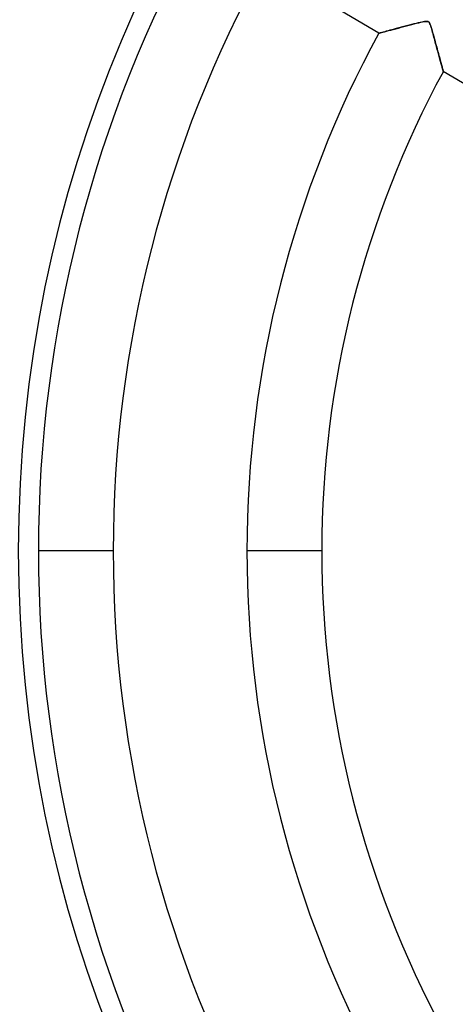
# Model space of a CAD drawing. Header units: millimetres. Extents: x -635 to 635, y -635 to 635.
# Tile 12 of 53: x -174 to -116, y -60 to 71. Entities that reach past the tile are written whole.
import ezdxf

# ---------------------------------------------------------------- set-up
doc = ezdxf.new("R2010")
doc.units = ezdxf.units.MM
doc.layers.add('HIDDEN', color=7, linetype='Continuous')
doc.layers.add('THICK', color=7, linetype='Continuous')

msp = doc.modelspace()

# ---------------------------------------------------------------- linework, layer by layer
at = {"layer": 'HIDDEN'}
for p, q in [((-126.52, 69.01), (-141.88, 78.1)), ((-124.61, 69.53), (-124.27, 69.62)), ((-124.19, 69.64), (-124.49, 69.56)), ((-124.27, 69.62), (-123.92, 69.71)), ((-123.87, 69.73), (-124.19, 69.64)), ((-123.92, 69.71), (-123.55, 69.81)), ((-123.53, 69.82), (-123.87, 69.73)), ((-123.55, 69.81), (-123.19, 69.91)), ((-123.18, 69.91), (-123.53, 69.82)), ((-123.19, 69.91), (-122.82, 70)), ((-122.83, 70), (-123.18, 69.91)), ((-122.48, 70.09), (-122.83, 70)), ((-122.82, 70), (-122.47, 70.09)), ((-122.15, 70.18), (-122.48, 70.09)), ((-122.47, 70.09), (-122.13, 70.18)), ((-121.84, 70.25), (-122.15, 70.18)), ((-122.13, 70.18), (-121.8, 70.27)), ((-121.54, 70.33), (-121.84, 70.25)), ((-121.8, 70.27), (-121.48, 70.34)), ((-121.27, 70.39), (-121.54, 70.33)), ((-121.48, 70.34), (-121.19, 70.41)), ((-121.02, 70.45), (-121.27, 70.39)), ((-121.19, 70.41), (-120.92, 70.48)), ((-120.8, 70.5), (-121.02, 70.45)), ((-120.92, 70.48), (-120.68, 70.53)), ((-120.59, 70.55), (-120.8, 70.5)), ((-120.68, 70.53), (-120.46, 70.57)), ((-120.41, 70.58), (-120.59, 70.55)), ((-120.46, 70.57), (-120.28, 70.59)), ((-120.25, 70.6), (-120.41, 70.58)), ((-120.28, 70.59), (-120.14, 70.6)), ((-120.13, 70.6), (-120.25, 70.6)), ((-120.14, 70.6), (-120.03, 70.59)), ((-120.03, 70.59), (-120.13, 70.6)), ((-120.03, 70.59), (-119.95, 70.57)), ((-119.95, 70.57), (-120.03, 70.59)), ((-119.95, 70.57), (-119.88, 70.53)), ((-119.88, 70.53), (-119.95, 70.57)), ((-119.88, 70.53), (-119.82, 70.47)), ((-119.82, 70.47), (-119.88, 70.53)), ((-119.82, 70.47), (-119.76, 70.39)), ((-119.77, 70.39), (-119.82, 70.47)), ((-119.71, 70.28), (-119.77, 70.39)), ((-119.76, 70.39), (-119.71, 70.28)), ((-119.71, 70.28), (-119.66, 70.16)), ((-119.65, 70.14), (-119.71, 70.28)), ((-119.66, 70.16), (-119.61, 70.03)), ((-119.59, 69.98), (-119.65, 70.14)), ((-119.61, 70.03), (-119.57, 69.91)), ((-119.53, 69.79), (-119.59, 69.98)), ((-119.57, 69.91), (-119.53, 69.79)), ((-119.53, 69.79), (-119.49, 69.65)), ((-119.47, 69.58), (-119.53, 69.79)), ((-119.49, 69.65), (-119.45, 69.5)), ((-119.41, 69.36), (-119.47, 69.58)), ((-126.52, 69.01), (-126.49, 69.02)), ((-126.5, 69.02), (-126.52, 69.01)), ((-126.45, 69.03), (-126.5, 69.02)), ((-126.49, 69.02), (-126.43, 69.04)), ((-126.36, 69.06), (-126.45, 69.03)), ((-126.43, 69.04), (-126.32, 69.07)), ((-126.25, 69.09), (-126.36, 69.06)), ((-126.32, 69.07), (-126.17, 69.11)), ((-126.1, 69.13), (-126.25, 69.09)), ((-126.17, 69.11), (-125.98, 69.16)), ((-125.93, 69.17), (-126.1, 69.13)), ((-125.98, 69.16), (-125.76, 69.22)), ((-125.74, 69.22), (-125.93, 69.17)), ((-125.76, 69.22), (-125.51, 69.29)), ((-125.53, 69.28), (-125.74, 69.22)), ((-125.29, 69.35), (-125.53, 69.28)), ((-125.51, 69.29), (-125.23, 69.36)), ((-125.04, 69.41), (-125.29, 69.35)), ((-125.23, 69.36), (-124.93, 69.44)), ((-124.78, 69.48), (-125.04, 69.41)), ((-124.93, 69.44), (-124.61, 69.53)), ((-124.49, 69.56), (-124.78, 69.48)), ((-119.45, 69.5), (-119.4, 69.33)), ((-119.35, 69.14), (-119.41, 69.36)), ((-119.4, 69.33), (-119.35, 69.16)), ((-119.35, 69.16), (-119.3, 68.97)), ((-119.29, 68.93), (-119.35, 69.14)), ((-119.3, 68.97), (-119.24, 68.77)), ((-119.23, 68.71), (-119.29, 68.93)), ((-119.24, 68.77), (-119.18, 68.56)), ((-119.17, 68.5), (-119.23, 68.71)), ((-119.18, 68.56), (-119.12, 68.34)), ((-119.11, 68.28), (-119.17, 68.5)), ((-119.12, 68.34), (-119.06, 68.11)), ((-119.05, 68.07), (-119.11, 68.28)), ((-119.06, 68.11), (-119, 67.88)), ((-118.99, 67.86), (-119.05, 68.07)), ((-119, 67.88), (-118.94, 67.64)), ((-118.94, 67.65), (-118.99, 67.86)), ((-118.88, 67.44), (-118.94, 67.65)), ((-118.94, 67.64), (-118.87, 67.4)), ((-118.83, 67.24), (-118.88, 67.44)), ((-118.87, 67.4), (-118.8, 67.15)), ((-118.77, 67.04), (-118.83, 67.24)), ((-118.8, 67.15), (-118.74, 66.92)), ((-118.72, 66.84), (-118.77, 67.04)), ((-118.74, 66.92), (-118.68, 66.69)), ((-118.66, 66.64), (-118.72, 66.84)), ((-118.68, 66.69), (-118.62, 66.47)), ((-118.61, 66.45), (-118.66, 66.64)), ((-118.62, 66.47), (-118.56, 66.25)), ((-118.56, 66.26), (-118.61, 66.45)), ((-118.51, 66.08), (-118.56, 66.26)), ((-118.56, 66.25), (-118.5, 66.05)), ((-118.46, 65.9), (-118.51, 66.08)), ((-118.5, 66.05), (-118.45, 65.85)), ((-118.41, 65.72), (-118.46, 65.9)), ((-118.45, 65.85), (-118.4, 65.65)), ((-118.37, 65.55), (-118.41, 65.72)), ((-118.4, 65.65), (-118.35, 65.47)), ((-118.32, 65.39), (-118.37, 65.55)), ((-118.35, 65.47), (-118.3, 65.3)), ((-118.28, 65.23), (-118.32, 65.39)), ((-118.3, 65.3), (-118.25, 65.13)), ((-118.24, 65.08), (-118.28, 65.23)), ((-118.25, 65.13), (-118.21, 64.97)), ((-118.2, 64.93), (-118.24, 65.08)), ((-118.21, 64.97), (-118.17, 64.82)), ((-118.16, 64.79), (-118.2, 64.93)), ((-118.17, 64.82), (-118.13, 64.68)), ((-118.12, 64.67), (-118.16, 64.79)), ((-118.13, 64.68), (-118.09, 64.55)), ((-118.09, 64.54), (-118.12, 64.67)), ((-118.09, 64.55), (-118.06, 64.42)), ((-118.06, 64.43), (-118.09, 64.54)), ((-118.03, 64.33), (-118.06, 64.43)), ((-118.06, 64.42), (-118.03, 64.31)), ((-118.01, 64.24), (-118.03, 64.33)), ((-118.03, 64.31), (-118, 64.21)), ((-117.98, 64.16), (-118.01, 64.24)), ((-118, 64.21), (-117.98, 64.13)), ((-117.97, 64.09), (-117.98, 64.16)), ((-117.98, 64.13), (-117.96, 64.06)), ((-117.95, 64.03), (-117.97, 64.09)), ((-117.96, 64.06), (-117.94, 64)), ((-117.94, 63.99), (-117.95, 64.03)), ((-117.94, 64), (-117.93, 63.96)), ((-117.93, 63.96), (-117.94, 63.99)), ((-117.93, 63.96), (-117.92, 63.94)), ((-117.92, 63.94), (-117.93, 63.96)), ((-117.92, 63.94), (-117.92, 63.93)), ((-117.92, 63.93), (-117.92, 63.94)), ((-102.55, 54.84), (-117.92, 63.93)), ((-161.96, 0), (-171.94, 0)), ((-161.96, 0), (-171.94, 0)), ((-134.13, 0), (-144.12, 0)), ((-134.13, 0), (-144.12, 0))]:
    msp.add_line(p, q, dxfattribs=at)
for radius, start, end in [(606.5, 0, 180.00002), (556.5, 0, 180), (551.5, 0, 180), (500, 0, 180), (495, 0, 180), (194.78, 0, 180), (174.62, 90, 270), (189.78, 150.9097, 180), (171.94, 151.0664, 180), (161.96, 151.1691, 180), (144.12, 151.3882, 180), (134.13, 151.5362, 180), (606.5, 180.00002, 0), (500, 180, 0), (495, 180, 0), (189.78, 180, 209.0903), (171.94, 180, 208.9336), (161.96, 180, 208.8309), (144.12, 180, 208.6118), (134.13, 180, 208.4638), (556.5, 180, 0), (551.5, 180, 0), (194.78, 180, 0)]:
    msp.add_arc((0, 0), radius, start, end, dxfattribs=at)
at = {"layer": 'THICK'}
for radius, start, end in [(552.5, 0, 180), (494.99, 0, 180), (222.6, 90, 180), (202.45, 90, 270), (494.99, 180, 0), (552.5, 180, 0), (222.6, 180, 270)]:
    msp.add_arc((0, 0), radius, start, end, dxfattribs=at)

doc.saveas('drawing.dxf')
